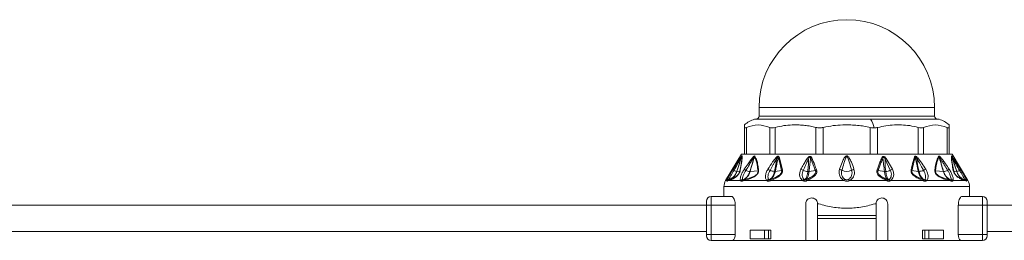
# Model space of a CAD drawing. Header units: millimetres. Extents: x -447 to 1924, y -61 to 422.
# Tile 56 of 60: x 1630 to 1799, y 158 to 196. Entities that reach past the tile are written whole.
import ezdxf

# ---------------------------------------------------------------- set-up
doc = ezdxf.new("R2010")
doc.units = ezdxf.units.MM

# ---------------------------------------------------------------- blocks, each defined once
blk = doc.blocks.new('Drawing View6')
at = {"color": 7, "linetype": 'Continuous', "lineweight": 18}
for p, q in [((0.77, 2.02), (0.77, 0.52)), ((0.77, 2.02), (30.77, 2.02)), ((30.77, 0.52), (30.77, 2.02)), ((19.85, 0), (0, 0)), ((0.16, 0.02), (19.81, 0.02)), ((0.77, 0.52), (30.77, 0.52)), ((19.81, 0.02), (31.38, 0.02)), ((31.54, 0), (19.85, 0)), ((-1.73, -5.98), (-1.73, -1.41)), ((-1.4, -5.98), (-1.4, -1.41)), ((2.62, -5.98), (2.62, -1.41)), ((3.54, -5.98), (3.54, -1.41)), ((10.5, -5.98), (10.5, -1.41)), ((11.75, -5.98), (11.75, -1.41)), ((19.79, -5.98), (19.79, -1.41)), ((21.04, -5.98), (21.04, -1.41)), ((28, -5.98), (28, -1.41)), ((28.91, -5.98), (28.91, -1.41)), ((32.93, -5.98), (32.93, -1.41)), ((33.27, -0.97), (33.27, -1.41)), ((33.27, -5.98), (33.27, -1.41)), ((-2.23, -5.98), (-4.95, -10.5)), ((-2.23, -5.98), (-1.73, -5.98)), ((-1.51, -5.98), (-1.72, -5.98)), ((-1.51, -5.98), (2.75, -5.98)), ((3.33, -5.98), (2.75, -5.98)), ((3.33, -5.98), (10.71, -5.98)), ((4.19, -6.46), (4.77, -8.69)), ((11.51, -5.98), (10.71, -5.98)), ((11.51, -5.98), (20.03, -5.98)), ((20.82, -5.98), (20.03, -5.98)), ((20.82, -5.98), (28.2, -5.98)), ((22.5, -6.7), (23.58, -8.57)), ((28.78, -5.98), (28.2, -5.98)), ((28.78, -5.98), (33.04, -5.98)), ((33.26, -5.98), (33.04, -5.98)), ((33.27, -5.98), (33.77, -5.98)), ((33.77, -5.98), (36.48, -10.5)), ((-3.66, -8.56), (-3.26, -7.93)), ((22.32, -6.81), (23.21, -8.74)), ((-3.03, -8.95), (-2.52, -8.88)), ((-0.75, -8.95), (0.6, -8.84)), ((3.54, -8.94), (4.61, -8.79)), ((9.32, -8.94), (10.4, -8.79)), ((22.22, -8.94), (21.12, -8.79)), ((27.99, -8.94), (26.92, -8.79)), ((32.28, -8.95), (30.94, -8.84)), ((34.56, -8.95), (34.06, -8.88)), ((-5.23, -11.53), (-5.23, -13.23)), ((36.77, -11.53), (-5.23, -11.53)), ((-4.95, -10.5), (-4.7, -10.5)), ((-4.4, -10.5), (-4.69, -10.62)), ((-4.4, -10.5), (-2.39, -10.5)), ((-1.82, -10.5), (2.12, -10.5)), ((2.71, -10.5), (8.27, -10.5)), ((16.2, -10.5), (22.62, -10.5)), ((23.22, -10.5), (28.83, -10.5)), ((29.41, -10.5), (33.36, -10.5)), ((33.92, -10.5), (35.93, -10.5)), ((36.23, -10.62), (35.93, -10.5)), ((36.24, -10.5), (36.48, -10.5)), ((36.77, -13.23), (36.77, -11.53)), ((-7.43, -14.73), (-7.43, -13.23)), ((-3.92, -13.23), (-7.43, -13.23)), ((38.97, -13.23), (35.46, -13.23)), ((38.97, -13.23), (38.97, -14.73)), ((-8.23, -14.73), (-160.23, -14.73)), ((-8.23, -14.73), (-8.23, -14.03)), ((-8.23, -14.73), (-7.43, -14.73)), ((-8.23, -19.73), (-8.23, -14.73)), ((-3.3, -14.73), (-7.43, -14.73)), ((-7.43, -19.73), (-7.43, -14.73)), ((-3.3, -14.73), (-3.3, -19.73)), ((8.77, -20.73), (8.77, -14.48)), ((10.77, -16.48), (10.77, -14.48)), ((10.77, -14.48), (10.98, -14.48)), ((20.56, -14.48), (20.77, -14.48)), ((20.77, -14.48), (20.77, -16.48)), ((22.77, -14.48), (22.77, -20.73)), ((34.84, -14.73), (34.84, -19.73)), ((38.97, -14.73), (34.84, -14.73)), ((39.77, -14.73), (38.97, -14.73)), ((38.97, -14.73), (38.97, -19.73)), ((39.77, -14.03), (39.77, -14.73)), ((112.18, -14.73), (39.77, -14.73)), ((39.77, -14.73), (39.77, -19.73)), ((20.77, -16.48), (10.77, -16.48)), ((10.77, -16.98), (10.77, -16.48)), ((20.77, -16.98), (20.77, -16.48)), ((20.77, -16.98), (10.77, -16.98)), ((10.77, -16.98), (10.77, -20.73)), ((20.77, -20.73), (20.77, -16.98)), ((-8.23, -19.23), (-160.23, -19.23)), ((-8.23, -19.93), (-8.23, -19.73)), ((-8.23, -19.73), (-7.43, -19.73)), ((-7.43, -20.73), (-7.43, -19.73)), ((-7.43, -19.73), (-3.3, -19.73)), ((-0.74, -18.98), (-0.74, -20.48)), ((1.73, -18.98), (-0.74, -18.98)), ((1.73, -20.48), (1.73, -18.98)), ((1.73, -18.98), (2.4, -18.98)), ((2.4, -20.48), (2.4, -18.98)), ((2.79, -18.98), (2.4, -18.98)), ((2.79, -18.98), (2.79, -20.48)), ((28.74, -18.98), (28.74, -20.48)), ((29.14, -18.98), (28.74, -18.98)), ((29.14, -20.48), (29.14, -18.98)), ((29.14, -18.98), (29.81, -18.98)), ((29.81, -20.48), (29.81, -18.98)), ((32.28, -18.98), (29.81, -18.98)), ((32.28, -18.98), (32.28, -20.48)), ((38.97, -19.73), (34.84, -19.73)), ((38.97, -19.73), (38.97, -20.73)), ((39.77, -19.73), (38.97, -19.73)), ((112.18, -19.23), (39.77, -19.23)), ((39.77, -19.93), (39.77, -19.73)), ((-7.43, -20.73), (-3.73, -20.73)), ((-3.73, -20.73), (8.77, -20.73)), ((1.73, -20.48), (-0.74, -20.48)), ((2.4, -20.48), (1.73, -20.48)), ((2.79, -20.48), (2.4, -20.48)), ((10.77, -20.73), (8.77, -20.73)), ((10.77, -20.73), (20.77, -20.73)), ((22.77, -20.73), (20.77, -20.73)), ((22.77, -20.73), (35.27, -20.73)), ((29.14, -20.48), (28.74, -20.48)), ((29.81, -20.48), (29.14, -20.48)), ((32.28, -20.48), (29.81, -20.48)), ((38.97, -20.73), (35.27, -20.73))]:
    blk.add_line(p, q, dxfattribs=at)
at = {"color": 7, "linetype": 'Continuous', "lineweight": 18, "flags": 128}
blk.add_lwpolyline([(8.95, -10.5), (9.73, -10.5), (10.51, -10.5), (11.3, -10.5), (12.1, -10.5), (12.9, -10.5), (13.71, -10.5), (14.52, -10.5), (15.33, -10.5)], dxfattribs=at)
at = {"color": 7, "linetype": 'Continuous', "lineweight": 18}
for centre, radius, start, end in [((15.77, 2.02), 15, 0, 180), ((1.61, -4.89), 5.15, 108.1664, 130.4305), ((0.16, -0.48), 0.5, 90, 108.1664), ((0.27, 0.52), 0.5, 270, 0), ((19.8, -0.03), 0.0545, 32.4847, 84.1078), ((16.5, -2.17), 3.99, 9.8423, 32.9992), ((31.27, 0.52), 0.5, 180, 270), ((31.38, -0.48), 0.5, 71.8336, 90), ((29.93, -4.89), 5.15, 49.5824, 71.8336), ((-1.9, -6.47), 0.324, 155.8429, 174.655), ((-1.73, -6.56), 0.49, 147.2626, 160.2891), ((0.22, -6.35), 0.386, 187.5089, 203.9881), ((0.46, -6.65), 0.526, 140.7173, 153.7493), ((-7.25, -19.3), 16.73, 48.7638, 49.3774), ((4.49, -6.94), 0.57, 122.4971, 138.7551), ((8.31, -8.08), 1.55, 54.1818, 62.9072), ((10.1, -7.31), 0.791, 114.7837, 129.6376), ((21.48, -7.23), 0.712, 50.314, 65.1501), ((23.13, -7.94), 1.38, 116.761, 125.6661), ((27.04, -6.94), 0.57, 41.2449, 57.5029), ((38.85, -19.38), 16.83, 130.6238, 131.2337), ((31.08, -6.65), 0.526, 26.2508, 39.2826), ((31.32, -6.35), 0.386, 336.0125, 352.4908), ((33.26, -6.56), 0.49, 19.7109, 32.7374), ((33.44, -6.47), 0.324, 5.3451, 24.157), ((-3.29, -8.4), 0.414, 204.0865, 239.4434), ((-2.52, -7.11), 1.91, 239.4043, 254.6198), ((-3.03, -8.91), 0.0356, 267.4158, 276.3201), ((-2.24, -9.01), 0.304, 131.4359, 155.0717), ((-16.8, -31.79), 27.68, 56.3517, 57.0582), ((-0.55, -6.86), 2.1, 244.1185, 263.6115), ((0.95, -9.11), 0.446, 123.9682, 142.8148), ((1.64, -10.29), 1.84, 56.6046, 69.537), ((3.62, -6.55), 2.4, 246.2439, 265.3332), ((5.01, -9.21), 0.573, 115.027, 133.6959), ((7.61, -9.81), 1.29, 55.3117, 75.3484), ((9.25, -6.76), 2.19, 245.4117, 266.2911), ((10.89, -9.44), 0.815, 110.5166, 126.6125), ((14.36, -9.46), 0.913, 50.851, 78.7073), ((15.77, -7.13), 1.82, 242.6733, 297.3267), ((17.18, -9.46), 0.913, 101.2927, 129.149), ((20.69, -9.37), 0.733, 53.3703, 69.4581), ((22.29, -6.77), 2.18, 273.6863, 295.0719), ((23.87, -9.69), 1.16, 104.4895, 124.9247), ((26.53, -9.21), 0.573, 46.304, 64.973), ((27.92, -6.55), 2.4, 274.6668, 293.7561), ((29.9, -10.29), 1.84, 110.463, 123.3954), ((30.59, -9.11), 0.446, 37.1852, 56.0318), ((32.31, -8.62), 0.332, 265.9431, 271.6453), ((32.08, -6.86), 2.1, 276.3884, 295.8815), ((48.34, -31.79), 27.68, 122.9418, 123.6483), ((33.78, -9.01), 0.304, 24.9283, 48.5641), ((34.57, -8.91), 0.0357, 263.7523, 272.6346), ((34.06, -7.11), 1.91, 285.3802, 300.5957), ((34.82, -8.4), 0.414, 300.5566, 335.9135), ((-3.23, -11.53), 2, 149.0362, 180), ((-4.26, -10.85), 0.5, 109.1019, 153.0969), ((-4.32, -10.77), 0.47, 100.9672, 144.8077), ((-4.26, -10.83), 0.482, 109.3625, 154.2596), ((-3.99, -10.72), 0.464, 111.8132, 151.3198), ((-1.96, -10.85), 0.556, 101.6448, 140.4638), ((-1.83, -10.83), 0.489, 111.492, 154.5199), ((-1.8, -10.74), 0.399, 113.9413, 162.016), ((-1.47, -10.63), 0.374, 116.4592, 160.1268), ((2.56, -10.87), 0.575, 104.4162, 140.4213), ((2.71, -10.82), 0.506, 114.2513, 153.2837), ((2.84, -10.52), 0.248, 134.0214, 187.8098), ((2.94, -10.47), 0.235, 136.7077, 188.1385), ((8.72, -10.82), 0.543, 110.8768, 144.3208), ((8.88, -10.79), 0.521, 122.0688, 155.3334), ((15.84, -10.78), 0.582, 126.5982, 151.6208), ((15.69, -10.78), 0.582, 28.3791, 53.4018), ((21.21, -9.83), 1.54, 334.6618, 341.3124), ((21.57, -10.03), 1.15, 335.9647, 344.8865), ((22.7, -10.75), 0.461, 25.3523, 58.9903), ((22.82, -10.77), 0.478, 33.9668, 67.8038), ((28.59, -10.47), 0.235, 351.8615, 43.2923), ((28.7, -10.52), 0.248, 352.1906, 45.9788), ((28.83, -10.82), 0.506, 26.7165, 65.7489), ((28.97, -10.87), 0.575, 39.5788, 75.5839), ((33.01, -10.63), 0.374, 19.8732, 63.5408), ((33.34, -10.74), 0.399, 17.9841, 66.0586), ((33.37, -10.83), 0.489, 25.4801, 68.508), ((33.49, -10.85), 0.556, 39.5362, 78.3552), ((35.53, -10.72), 0.464, 28.6802, 68.1868), ((35.86, -10.77), 0.47, 35.1923, 79.0329), ((35.79, -10.83), 0.482, 25.7404, 70.6374), ((35.8, -10.85), 0.5, 26.9031, 70.898), ((34.77, -11.53), 2, 0, 30.9638), ((-7.43, -14.03), 0.8, 90, 180), ((38.97, -14.03), 0.8, 0, 90), ((-7.43, -19.93), 0.8, 180, 270), ((38.97, -19.93), 0.8, 270, 0)]:
    blk.add_arc(centre, radius, start, end, dxfattribs=at)
for points, knots in [([(-1.73, -1.41), (-1.73, -1.12), (-1.73, -0.82), (-1.73, -0.97), (-1.73, -0.97)], [0, 0, 0, 0, 0.998199, 1, 1, 1, 1]), ([(2.62, -1.41), (1.95, -1.19), (0.61, -0.75), (-0.73, -1.19), (-1.4, -1.41)], [0, 0, 0, 0, 0.499632, 1, 1, 1, 1]), ([(10.5, -1.41), (10.19, -1.33), (9.56, -1.17), (8.59, -1.04), (7.54, -0.97), (6.35, -0.97), (4.98, -1.07), (4.03, -1.3), (3.54, -1.41)], [0, 0, 0, 0, 0.135419, 0.274991, 0.415244, 0.585607, 0.785782, 1, 1, 1, 1]), ([(19.79, -1.41), (19.43, -1.33), (18.7, -1.17), (17.59, -1.04), (16.37, -0.97), (14.99, -0.97), (13.41, -1.07), (12.32, -1.3), (11.75, -1.41)], [0, 0, 0, 0, 0.135414, 0.274984, 0.415234, 0.58558, 0.78576, 1, 1, 1, 1]), ([(19.79, -1.41), (19.91, -1.44), (20.13, -1.48), (20.34, -1.49), (20.43, -1.49)], [0, 0, 0, 0, 0.573868, 1, 1, 1, 1]), ([(20.43, -1.49), (20.55, -1.49), (20.76, -1.48), (20.95, -1.43), (21.04, -1.41)], [0, 0, 0, 0, 0.54545, 1, 1, 1, 1]), ([(28, -1.41), (27.51, -1.3), (26.56, -1.07), (25.18, -0.97), (23.34, -0.95), (21.99, -1.22), (21.04, -1.41)], [0, 0, 0, 0, 0.21393, 0.414834, 0.587057, 1, 1, 1, 1]), ([(32.93, -1.41), (32.26, -1.19), (30.92, -0.75), (29.58, -1.19), (28.91, -1.41)], [0, 0, 0, 0, 0.500234, 1, 1, 1, 1]), ([(-3.5, -8.75), (-3.29, -8.39), (-2.96, -7.79), (-2.57, -7.09), (-2.36, -6.67), (-2.26, -6.5), (-2.22, -6.44)], [0, 0, 0, 0, 0.470738, 0.766879, 0.908603, 1, 1, 1, 1]), ([(-3.26, -7.93), (-3.17, -7.79), (-2.94, -7.42), (-2.63, -6.95), (-2.36, -6.54), (-2.24, -6.4), (-2.2, -6.33)], [0, 0, 0, 0, 0.253563, 0.655047, 0.855267, 1, 1, 1, 1]), ([(-2.19, -6.4), (-2.25, -6.58), (-2.36, -6.92), (-2.54, -7.46), (-2.76, -8.13), (-2.93, -8.64), (-3.03, -8.95)], [0, 0, 0, 0, 0.215335, 0.398234, 0.642077, 1, 1, 1, 1]), ([(-2.22, -6.44), (-2.27, -6.61), (-2.38, -6.95), (-2.55, -7.49), (-2.77, -8.16), (-2.93, -8.65), (-3.03, -8.95)], [0, 0, 0, 0, 0.2016548, 0.4049185, 0.6470499, 1, 1, 1, 1]), ([(-2.19, -6.4), (-2.18, -6.57), (-2.17, -6.89), (-2.31, -7.8), (-2.44, -8.5), (-2.52, -8.88)], [0, 0, 0, 0, 0.3425593, 0.6462348, 1, 1, 1, 1]), ([(-2.14, -6.3), (-2.13, -6.44), (-2.11, -6.72), (-2.22, -7.6), (-2.36, -8.34), (-2.44, -8.78)], [0, 0, 0, 0, 0.308412, 0.587789, 1, 1, 1, 1]), ([(-2.22, -6.44), (-2.22, -6.43), (-2.21, -6.41), (-2.2, -6.4), (-2.19, -6.39), (-2.19, -6.39), (-2.19, -6.39), (-2.19, -6.4)], [0, 0, 0, 0, 0.312066, 0.577689, 0.709478, 0.846396, 1, 1, 1, 1]), ([(-2.2, -6.33), (-2.18, -6.32), (-2.16, -6.3), (-2.14, -6.29), (-2.14, -6.29), (-2.14, -6.3)], [0, 0, 0, 0, 0.527893, 0.7496455, 1, 1, 1, 1]), ([(-1.75, -8.56), (-1.53, -8.25), (-1.17, -7.71), (-0.65, -6.97), (-0.32, -6.59), (-0.16, -6.4)], [0, 0, 0, 0, 0.427707, 0.722359, 1, 1, 1, 1]), ([(-1.46, -8.75), (-1.27, -8.43), (-0.94, -7.88), (-0.51, -7.12), (-0.25, -6.71), (-0.13, -6.51)], [0, 0, 0, 0, 0.4373839, 0.7346037, 1, 1, 1, 1]), ([(-0.13, -6.51), (-0.21, -6.84), (-0.4, -7.65), (-0.64, -8.47), (-0.78, -8.95)], [0, 0, 0, 0, 0.404874, 1, 1, 1, 1]), ([(-0.01, -6.42), (-0.06, -6.59), (-0.16, -6.91), (-0.32, -7.46), (-0.51, -8.14), (-0.66, -8.65), (-0.75, -8.95)], [0, 0, 0, 0, 0.199401, 0.389589, 0.65075, 1, 1, 1, 1]), ([(-0.16, -6.4), (-0.14, -6.38), (-0.09, -6.34), (-0.04, -6.3), (0, -6.29), (0.03, -6.3), (0.04, -6.31), (0.05, -6.32)], [0, 0, 0, 0, 0.303841, 0.543349, 0.671179, 0.821746, 1, 1, 1, 1]), ([(-0.13, -6.51), (-0.12, -6.49), (-0.1, -6.45), (-0.06, -6.42), (-0.04, -6.4), (-0.03, -6.4), (-0.02, -6.4), (-0.02, -6.4), (-0.02, -6.41), (-0.01, -6.42)], [0, 0, 0, 0, 0.3366966, 0.5652326, 0.6587129, 0.7523062, 0.8216938, 0.9026669, 1, 1, 1, 1]), ([(-0.01, -6.42), (0.1, -6.65), (0.3, -7.06), (0.48, -7.91), (0.56, -8.51), (0.6, -8.84)], [0, 0, 0, 0, 0.364986, 0.653176, 1, 1, 1, 1]), ([(0.05, -6.32), (0.14, -6.49), (0.34, -6.85), (0.51, -7.51), (0.63, -8.16), (0.68, -8.54), (0.7, -8.74)], [0, 0, 0, 0, 0.283427, 0.598157, 0.79281, 1, 1, 1, 1]), ([(2.28, -8.56), (2.54, -8.14), (2.96, -7.47), (3.46, -6.83), (3.65, -6.6)], [0, 0, 0, 0, 0.629625, 1, 1, 1, 1]), ([(2.65, -8.75), (2.81, -8.46), (3.05, -8.03), (3.35, -7.48), (3.57, -7.09), (3.71, -6.84), (3.78, -6.72)], [0, 0, 0, 0, 0.429633, 0.636413, 0.813229, 1, 1, 1, 1]), ([(3.78, -6.72), (3.74, -7.06), (3.67, -7.81), (3.51, -8.55), (3.42, -8.95)], [0, 0, 0, 0, 0.460533, 1, 1, 1, 1]), ([(4.07, -6.57), (4.03, -6.74), (3.95, -7.08), (3.83, -7.62), (3.69, -8.25), (3.6, -8.7), (3.54, -8.94)], [0, 0, 0, 0, 0.2134593, 0.4293792, 0.6901911, 1, 1, 1, 1]), ([(3.65, -6.6), (3.68, -6.56), (3.75, -6.49), (3.86, -6.4), (3.95, -6.35), (4.03, -6.33), (4.1, -6.34), (4.16, -6.39), (4.18, -6.44), (4.19, -6.46)], [0, 0, 0, 0, 0.2026743, 0.3639009, 0.4931688, 0.5944464, 0.7169049, 0.8527137, 1, 1, 1, 1]), ([(3.78, -6.72), (3.81, -6.67), (3.85, -6.6), (3.92, -6.5), (3.97, -6.45), (4, -6.44), (4.02, -6.44), (4.04, -6.45), (4.05, -6.47), (4.06, -6.51), (4.06, -6.54), (4.07, -6.57)], [0, 0, 0, 0, 0.274116, 0.463193, 0.592982, 0.653123, 0.685145, 0.720858, 0.783468, 0.856593, 1, 1, 1, 1]), ([(4.07, -6.57), (4.18, -6.95), (4.39, -7.67), (4.54, -8.44), (4.61, -8.79)], [0, 0, 0, 0, 0.53826, 1, 1, 1, 1]), ([(7.93, -8.56), (8.07, -8.3), (8.28, -7.9), (8.56, -7.4), (8.78, -7.04), (8.93, -6.82), (9.02, -6.71)], [0, 0, 0, 0, 0.420929, 0.628617, 0.808166, 1, 1, 1, 1]), ([(9.02, -6.71), (9.06, -6.65), (9.13, -6.56), (9.27, -6.44), (9.4, -6.37), (9.52, -6.35), (9.63, -6.39), (9.71, -6.48), (9.75, -6.55), (9.77, -6.59)], [0, 0, 0, 0, 0.1952, 0.351587, 0.494569, 0.605688, 0.718068, 0.846595, 1, 1, 1, 1]), ([(9.22, -6.83), (9.26, -6.74), (9.31, -6.63), (9.4, -6.51), (9.45, -6.48), (9.49, -6.47), (9.51, -6.48), (9.52, -6.49), (9.55, -6.52), (9.58, -6.59), (9.59, -6.66), (9.59, -6.7)], [0, 0, 0, 0, 0.3888533, 0.4911394, 0.5781016, 0.6070597, 0.6356285, 0.6659115, 0.7003157, 0.8247631, 1, 1, 1, 1]), ([(9.59, -6.7), (9.57, -6.86), (9.53, -7.18), (9.47, -7.69), (9.4, -8.28), (9.35, -8.71), (9.32, -8.94)], [0, 0, 0, 0, 0.21465, 0.427263, 0.688154, 1, 1, 1, 1]), ([(9.59, -6.7), (9.77, -7.12), (10.05, -7.81), (10.31, -8.52), (10.4, -8.79)], [0, 0, 0, 0, 0.619883, 1, 1, 1, 1]), ([(9.77, -6.59), (9.95, -7.01), (10.24, -7.7), (10.5, -8.41), (10.6, -8.68)], [0, 0, 0, 0, 0.620107, 1, 1, 1, 1]), ([(17, -8.56), (16.86, -8.15), (16.64, -7.49), (16.3, -6.76), (16.05, -6.41), (15.89, -6.31), (15.8, -6.28), (15.68, -6.29), (15.55, -6.37), (15.39, -6.54), (15.18, -6.88), (14.87, -7.57), (14.67, -8.17), (14.53, -8.56)], [0, 0, 0, 0, 0.25126, 0.396042, 0.462455, 0.47993, 0.495701, 0.509284, 0.540179, 0.56984, 0.63555, 0.761953, 1, 1, 1, 1]), ([(16.6, -8.75), (16.48, -8.33), (16.3, -7.66), (16.06, -6.9), (15.92, -6.54), (15.84, -6.43), (15.81, -6.4), (15.79, -6.39), (15.77, -6.39), (15.73, -6.4), (15.69, -6.44), (15.64, -6.51), (15.56, -6.67), (15.44, -7.02), (15.22, -7.74), (15.05, -8.35), (14.93, -8.75)], [0, 0, 0, 0, 0.264351, 0.412633, 0.474696, 0.48507, 0.49331, 0.496676, 0.499653, 0.505093, 0.516526, 0.530686, 0.554354, 0.619061, 0.749435, 1, 1, 1, 1]), ([(20.94, -8.69), (21.11, -8.24), (21.37, -7.53), (21.67, -6.84), (21.78, -6.58)], [0, 0, 0, 0, 0.622343, 1, 1, 1, 1]), ([(21.12, -8.79), (21.28, -8.34), (21.54, -7.63), (21.83, -6.94), (21.94, -6.68)], [0, 0, 0, 0, 0.6225578, 1, 1, 1, 1]), ([(21.78, -6.58), (21.8, -6.55), (21.83, -6.49), (21.89, -6.42), (21.97, -6.37), (22.08, -6.36), (22.2, -6.41), (22.35, -6.52), (22.44, -6.63), (22.5, -6.7)], [0, 0, 0, 0, 0.130793, 0.239578, 0.342332, 0.447729, 0.567765, 0.709784, 1, 1, 1, 1]), ([(21.94, -6.68), (21.95, -6.65), (21.95, -6.59), (21.98, -6.53), (22, -6.49), (22.02, -6.47), (22.05, -6.47), (22.08, -6.47), (22.13, -6.5), (22.23, -6.61), (22.28, -6.72), (22.32, -6.81)], [0, 0, 0, 0, 0.1486655, 0.2587069, 0.3033944, 0.343965, 0.3814215, 0.4237767, 0.4707121, 0.5930499, 1, 1, 1, 1]), ([(22.22, -8.94), (22.17, -8.54), (22.11, -7.98), (22.02, -7.31), (21.98, -6.96), (21.95, -6.76), (21.94, -6.68)], [0, 0, 0, 0, 0.5265308, 0.7416797, 0.8929338, 1, 1, 1, 1]), ([(26.77, -8.69), (26.88, -8.19), (27.05, -7.42), (27.27, -6.71), (27.35, -6.46)], [0, 0, 0, 0, 0.646574, 1, 1, 1, 1]), ([(26.92, -8.79), (27.02, -8.3), (27.18, -7.53), (27.4, -6.82), (27.47, -6.57)], [0, 0, 0, 0, 0.647013, 1, 1, 1, 1]), ([(27.35, -6.46), (27.37, -6.42), (27.4, -6.35), (27.49, -6.32), (27.61, -6.35), (27.75, -6.45), (27.84, -6.55), (27.89, -6.6)], [0, 0, 0, 0, 0.245136, 0.373462, 0.502514, 0.746581, 1, 1, 1, 1]), ([(27.47, -6.57), (27.47, -6.54), (27.47, -6.5), (27.49, -6.46), (27.5, -6.44), (27.52, -6.44), (27.53, -6.44), (27.56, -6.45), (27.61, -6.5), (27.68, -6.59), (27.73, -6.67), (27.75, -6.72)], [0, 0, 0, 0, 0.137704, 0.249479, 0.286396, 0.321316, 0.355929, 0.392063, 0.53214, 0.696583, 1, 1, 1, 1]), ([(27.99, -8.94), (27.9, -8.53), (27.78, -7.94), (27.62, -7.23), (27.54, -6.85), (27.49, -6.65), (27.47, -6.57)], [0, 0, 0, 0, 0.520969, 0.746083, 0.897634, 1, 1, 1, 1]), ([(28.12, -8.95), (28, -8.42), (27.83, -7.68), (27.77, -6.93), (27.75, -6.72)], [0, 0, 0, 0, 0.713249, 1, 1, 1, 1]), ([(27.75, -6.72), (27.86, -6.91), (28.05, -7.23), (28.31, -7.71), (28.58, -8.2), (28.78, -8.55), (28.89, -8.75)], [0, 0, 0, 0, 0.2827049, 0.4745432, 0.7079845, 1, 1, 1, 1]), ([(27.89, -6.6), (28.13, -6.91), (28.62, -7.54), (29.04, -8.22), (29.26, -8.56)], [0, 0, 0, 0, 0.480824, 1, 1, 1, 1]), ([(30.83, -8.74), (30.92, -8.13), (31.04, -7.18), (31.37, -6.55), (31.49, -6.32)], [0, 0, 0, 0, 0.635166, 1, 1, 1, 1]), ([(30.94, -8.84), (31.01, -8.23), (31.13, -7.28), (31.44, -6.65), (31.55, -6.42)], [0, 0, 0, 0, 0.636507, 1, 1, 1, 1]), ([(31.49, -6.32), (31.5, -6.31), (31.52, -6.29), (31.58, -6.3), (31.64, -6.35), (31.68, -6.38), (31.7, -6.4)], [0, 0, 0, 0, 0.256292, 0.5214431, 0.7474005, 1, 1, 1, 1]), ([(31.55, -6.42), (31.55, -6.41), (31.55, -6.4), (31.56, -6.4), (31.57, -6.4), (31.6, -6.41), (31.63, -6.45), (31.66, -6.49), (31.67, -6.51)], [0, 0, 0, 0, 0.106522, 0.201223, 0.294973, 0.396709, 0.652819, 1, 1, 1, 1]), ([(32.28, -8.95), (32.16, -8.53), (31.99, -7.93), (31.78, -7.19), (31.65, -6.77), (31.58, -6.52), (31.55, -6.42)], [0, 0, 0, 0, 0.493755, 0.710629, 0.87637, 1, 1, 1, 1]), ([(32.32, -8.95), (32.22, -8.62), (32.06, -8.05), (31.83, -7.24), (31.72, -6.76), (31.67, -6.51)], [0, 0, 0, 0, 0.40792, 0.697703, 1, 1, 1, 1]), ([(31.67, -6.51), (31.72, -6.59), (31.87, -6.82), (32.12, -7.26), (32.51, -7.92), (32.81, -8.43), (33, -8.75)], [0, 0, 0, 0, 0.115112, 0.316391, 0.573412, 1, 1, 1, 1]), ([(31.7, -6.4), (31.77, -6.48), (31.97, -6.69), (32.28, -7.11), (32.74, -7.75), (33.08, -8.25), (33.29, -8.56)], [0, 0, 0, 0, 0.125054, 0.329105, 0.583177, 1, 1, 1, 1]), ([(33.98, -8.78), (33.91, -8.39), (33.77, -7.68), (33.65, -6.78), (33.67, -6.47), (33.68, -6.3)], [0, 0, 0, 0, 0.366467, 0.656613, 1, 1, 1, 1]), ([(33.68, -6.3), (33.68, -6.29), (33.68, -6.29), (33.7, -6.29), (33.72, -6.32), (33.73, -6.33)], [0, 0, 0, 0, 0.222827, 0.488483, 1, 1, 1, 1]), ([(34.06, -8.88), (33.98, -8.49), (33.84, -7.78), (33.7, -6.88), (33.72, -6.57), (33.72, -6.4)], [0, 0, 0, 0, 0.368099, 0.658336, 1, 1, 1, 1]), ([(33.72, -6.4), (33.72, -6.39), (33.72, -6.39), (33.73, -6.39), (33.73, -6.4), (33.75, -6.41), (33.76, -6.43), (33.76, -6.44)], [0, 0, 0, 0, 0.132574, 0.271467, 0.437835, 0.686828, 1, 1, 1, 1]), ([(34.56, -8.95), (34.42, -8.52), (34.22, -7.92), (33.98, -7.16), (33.84, -6.74), (33.76, -6.49), (33.72, -6.4)], [0, 0, 0, 0, 0.502808, 0.708593, 0.88556, 1, 1, 1, 1]), ([(33.73, -6.33), (33.76, -6.37), (33.82, -6.44), (33.98, -6.67), (34.23, -7.04), (34.65, -7.69), (34.99, -8.23), (35.2, -8.56)], [0, 0, 0, 0, 0.063949, 0.139633, 0.317237, 0.568463, 1, 1, 1, 1]), ([(34.57, -8.95), (34.45, -8.59), (34.26, -8.01), (33.98, -7.17), (33.84, -6.69), (33.76, -6.44)], [0, 0, 0, 0, 0.426007, 0.700145, 1, 1, 1, 1]), ([(33.76, -6.44), (33.81, -6.53), (33.93, -6.75), (34.16, -7.18), (34.53, -7.86), (34.84, -8.41), (35.03, -8.75)], [0, 0, 0, 0, 0.12348, 0.298954, 0.554672, 1, 1, 1, 1]), ([(8.34, -8.75), (8.46, -8.48), (8.64, -8.07), (8.88, -7.55), (9.05, -7.18), (9.16, -6.95), (9.22, -6.83)], [0, 0, 0, 0, 0.425602, 0.634107, 0.812726, 1, 1, 1, 1]), ([(9.22, -6.83), (9.22, -7.15), (9.23, -7.86), (9.15, -8.56), (9.11, -8.95)], [0, 0, 0, 0, 0.455709, 1, 1, 1, 1]), ([(22.43, -8.95), (22.37, -8.44), (22.29, -7.73), (22.31, -7.02), (22.32, -6.81)], [0, 0, 0, 0, 0.715322, 1, 1, 1, 1]), ([(-4.7, -10.5), (-4.67, -10.41), (-4.6, -10.21), (-4.34, -9.7), (-4.01, -9.12), (-3.77, -8.74), (-3.66, -8.56)], [0, 0, 0, 0, 0.2100777, 0.4720648, 0.7629125, 1, 1, 1, 1]), ([(-3.03, -8.95), (-3.12, -9.17), (-3.3, -9.58), (-3.79, -10.08), (-4.19, -10.27), (-4.42, -10.38)], [0, 0, 0, 0, 0.351286, 0.635427, 1, 1, 1, 1]), ([(-3.03, -8.95), (-3.13, -9.18), (-3.31, -9.59), (-3.81, -10.09), (-4.21, -10.28), (-4.42, -10.38)], [0, 0, 0, 0, 0.361519, 0.649049, 1, 1, 1, 1]), ([(-4.41, -10.31), (-4.39, -10.27), (-4.34, -10.19), (-4.22, -9.97), (-4.03, -9.65), (-3.77, -9.2), (-3.59, -8.9), (-3.5, -8.75)], [0, 0, 0, 0, 0.117161, 0.239899, 0.491313, 0.74564, 1, 1, 1, 1]), ([(-2.44, -8.78), (-2.46, -8.84), (-2.48, -8.95), (-2.55, -9.13), (-2.65, -9.31), (-2.81, -9.55), (-3.04, -9.78), (-3.34, -10.01), (-3.68, -10.21), (-4.06, -10.38), (-4.27, -10.46), (-4.4, -10.5)], [0, 0, 0, 0, 0.053488, 0.101165, 0.145724, 0.192526, 0.283011, 0.383772, 0.541991, 0.738283, 1, 1, 1, 1]), ([(-2.52, -8.88), (-2.53, -8.93), (-2.55, -9.01), (-2.6, -9.16), (-2.68, -9.31), (-2.78, -9.46), (-2.91, -9.59), (-3.08, -9.75), (-3.62, -10.12), (-3.92, -10.21), (-4.16, -10.29)], [0, 0, 0, 0, 0.051327, 0.09442, 0.134349, 0.174419, 0.220939, 0.27713, 0.398157, 1, 1, 1, 1]), ([(-2.39, -10.5), (-2.41, -10.45), (-2.45, -10.33), (-2.42, -10.05), (-2.32, -9.65), (-2.1, -9.13), (-1.87, -8.76), (-1.75, -8.56)], [0, 0, 0, 0, 0.137707, 0.297654, 0.485766, 0.740451, 1, 1, 1, 1]), ([(-2.07, -10.31), (-2.07, -10.27), (-2.08, -10.19), (-2.04, -9.97), (-1.93, -9.65), (-1.73, -9.2), (-1.55, -8.9), (-1.46, -8.75)], [0, 0, 0, 0, 0.117122, 0.23984, 0.491204, 0.745529, 1, 1, 1, 1]), ([(-0.78, -8.95), (-0.85, -9.14), (-0.97, -9.47), (-1.25, -9.84), (-1.57, -10.16), (-1.84, -10.29), (-2.01, -10.38)], [0, 0, 0, 0, 0.294643, 0.521096, 0.701932, 1, 1, 1, 1]), ([(-0.75, -8.95), (-0.82, -9.14), (-0.94, -9.47), (-1.21, -9.84), (-1.54, -10.16), (-1.8, -10.29), (-1.97, -10.37)], [0, 0, 0, 0, 0.294538, 0.521008, 0.701872, 1, 1, 1, 1]), ([(0.7, -8.74), (0.71, -8.79), (0.71, -8.9), (0.68, -9.07), (0.6, -9.25), (0.38, -9.56), (-0.06, -9.87), (-0.6, -10.12), (-1.2, -10.33), (-1.6, -10.44), (-1.82, -10.5)], [0, 0, 0, 0, 0.054232, 0.103303, 0.150337, 0.200897, 0.369635, 0.542742, 0.734318, 1, 1, 1, 1]), ([(0.6, -8.84), (0.6, -8.88), (0.61, -8.96), (0.59, -9.1), (0.53, -9.24), (0.43, -9.39), (0.3, -9.51), (0.09, -9.67), (-0.62, -10.04), (-1.18, -10.18), (-1.64, -10.29)], [0, 0, 0, 0, 0.051613, 0.09536, 0.137319, 0.180165, 0.228028, 0.285272, 0.402314, 1, 1, 1, 1]), ([(-0.78, -8.95), (-0.77, -8.95), (-0.76, -8.95), (-0.75, -8.95), (-0.75, -8.95)], [0, 0, 0, 0, 0.559976, 1, 1, 1, 1]), ([(2.12, -10.5), (2.07, -10.45), (1.95, -10.33), (1.87, -10.05), (1.85, -9.66), (1.96, -9.15), (2.17, -8.76), (2.28, -8.56)], [0, 0, 0, 0, 0.136663, 0.294577, 0.479617, 0.72985, 1, 1, 1, 1]), ([(2.42, -10.31), (2.39, -10.27), (2.34, -10.19), (2.29, -9.97), (2.3, -9.65), (2.41, -9.2), (2.57, -8.9), (2.65, -8.75)], [0, 0, 0, 0, 0.117118, 0.239833, 0.491188, 0.745502, 1, 1, 1, 1]), ([(3.42, -8.95), (3.37, -9.13), (3.29, -9.46), (3.09, -9.82), (2.84, -10.15), (2.63, -10.28), (2.5, -10.36)], [0, 0, 0, 0, 0.287161, 0.511571, 0.692984, 1, 1, 1, 1]), ([(3.54, -8.94), (3.5, -9.12), (3.41, -9.44), (3.22, -9.81), (2.98, -10.12), (2.79, -10.26), (2.67, -10.35)], [0, 0, 0, 0, 0.28629, 0.510661, 0.69222, 1, 1, 1, 1]), ([(4.77, -8.69), (4.78, -8.77), (4.8, -8.91), (4.73, -9.17), (4.56, -9.43), (4.19, -9.77), (3.55, -10.15), (3.01, -10.37), (2.71, -10.5)], [0, 0, 0, 0, 0.0942, 0.182499, 0.278775, 0.389657, 0.657979, 1, 1, 1, 1]), ([(4.61, -8.79), (4.63, -8.85), (4.65, -8.94), (4.63, -9.07), (4.59, -9.16), (4.54, -9.26), (4.43, -9.4), (4.13, -9.66), (3.54, -9.98), (3.05, -10.19), (2.77, -10.31)], [0, 0, 0, 0, 0.088148, 0.127362, 0.165638, 0.20809, 0.253003, 0.357761, 0.633199, 1, 1, 1, 1]), ([(3.42, -8.95), (3.45, -8.95), (3.49, -8.95), (3.53, -8.95), (3.54, -8.94)], [0, 0, 0, 0, 0.559847, 1, 1, 1, 1]), ([(8.27, -10.5), (8.16, -10.41), (7.89, -10.21), (7.7, -9.71), (7.7, -9.13), (7.86, -8.74), (7.93, -8.56)], [0, 0, 0, 0, 0.209172, 0.469256, 0.760695, 1, 1, 1, 1]), ([(8.52, -10.31), (8.47, -10.27), (8.38, -10.19), (8.24, -9.97), (8.15, -9.65), (8.17, -9.2), (8.28, -8.9), (8.34, -8.75)], [0, 0, 0, 0, 0.117159, 0.239896, 0.491308, 0.745636, 1, 1, 1, 1]), ([(9.11, -8.95), (9.08, -9.15), (9.03, -9.53), (8.86, -10.05), (8.7, -10.24), (8.6, -10.35)], [0, 0, 0, 0, 0.321949, 0.6179, 1, 1, 1, 1]), ([(10.4, -8.79), (10.43, -8.85), (10.47, -8.96), (10.45, -9.17), (10.33, -9.38), (9.86, -9.86), (9.32, -10.11), (8.87, -10.32)], [0, 0, 0, 0, 0.097572, 0.186101, 0.286324, 0.407959, 1, 1, 1, 1]), ([(9.32, -8.94), (9.29, -9.15), (9.23, -9.53), (9.07, -10.02), (8.94, -10.21), (8.87, -10.32)], [0, 0, 0, 0, 0.342164, 0.623264, 1, 1, 1, 1]), ([(10.6, -8.68), (10.62, -8.76), (10.67, -8.91), (10.64, -9.17), (10.51, -9.43), (10.18, -9.8), (9.64, -10.16), (9.17, -10.39), (8.95, -10.5)], [0, 0, 0, 0, 0.1036523, 0.2038498, 0.3141847, 0.4406615, 0.7373736, 1, 1, 1, 1]), ([(9.11, -8.95), (9.15, -8.95), (9.23, -8.95), (9.29, -8.94), (9.32, -8.94)], [0, 0, 0, 0, 0.559728, 1, 1, 1, 1]), ([(14.53, -8.56), (14.49, -8.74), (14.42, -9.06), (14.49, -9.49), (14.62, -9.83), (14.81, -10.11), (15.04, -10.34), (15.24, -10.45), (15.33, -10.5)], [0, 0, 0, 0, 0.237372, 0.431825, 0.589432, 0.718601, 0.877817, 1, 1, 1, 1]), ([(14.93, -8.75), (14.9, -8.9), (14.84, -9.2), (14.92, -9.65), (15.1, -9.97), (15.3, -10.19), (15.43, -10.27), (15.5, -10.31)], [0, 0, 0, 0, 0.254556, 0.508885, 0.760231, 0.882933, 1, 1, 1, 1]), ([(16.04, -10.31), (16.1, -10.27), (16.23, -10.19), (16.43, -9.97), (16.61, -9.65), (16.7, -9.2), (16.63, -8.9), (16.6, -8.75)], [0, 0, 0, 0, 0.11715, 0.23987, 0.49125, 0.745581, 1, 1, 1, 1]), ([(16.2, -10.5), (16.31, -10.44), (16.54, -10.32), (16.81, -10.02), (17.03, -9.61), (17.12, -9.1), (17.04, -8.74), (17, -8.56)], [0, 0, 0, 0, 0.147122, 0.312406, 0.50794, 0.764712, 1, 1, 1, 1]), ([(22.61, -10.49), (22.33, -10.36), (21.83, -10.11), (21.28, -9.72), (21.01, -9.38), (20.9, -9.14), (20.88, -8.9), (20.92, -8.75), (20.94, -8.69)], [0, 0, 0, 0, 0.331074, 0.596688, 0.707802, 0.810057, 0.910795, 1, 1, 1, 1]), ([(22.67, -10.33), (22.41, -10.2), (21.94, -9.97), (21.43, -9.63), (21.17, -9.35), (21.07, -9.14), (21.06, -8.95), (21.1, -8.84), (21.12, -8.79)], [0, 0, 0, 0, 0.354402, 0.625668, 0.731992, 0.825042, 0.913282, 1, 1, 1, 1]), ([(22.67, -10.33), (22.6, -10.22), (22.47, -10.03), (22.31, -9.54), (22.25, -9.15), (22.22, -8.94)], [0, 0, 0, 0, 0.372806, 0.654894, 1, 1, 1, 1]), ([(22.43, -8.95), (22.38, -8.95), (22.31, -8.95), (22.25, -8.94), (22.22, -8.94)], [0, 0, 0, 0, 0.559727, 1, 1, 1, 1]), ([(22.94, -10.36), (22.85, -10.25), (22.69, -10.07), (22.52, -9.57), (22.46, -9.17), (22.43, -8.95)], [0, 0, 0, 0, 0.369902, 0.642337, 1, 1, 1, 1]), ([(23.21, -8.74), (23.27, -8.9), (23.39, -9.2), (23.4, -9.66), (23.3, -9.99), (23.16, -10.21), (23.05, -10.29), (23, -10.32)], [0, 0, 0, 0, 0.254398, 0.508629, 0.760015, 0.882824, 1, 1, 1, 1]), ([(23.58, -8.57), (23.67, -8.79), (23.83, -9.22), (23.78, -9.79), (23.59, -10.24), (23.34, -10.42), (23.22, -10.5)], [0, 0, 0, 0, 0.299106, 0.577097, 0.795469, 1, 1, 1, 1]), ([(28.83, -10.5), (28.54, -10.38), (28.01, -10.16), (27.39, -9.8), (27.03, -9.48), (26.84, -9.23), (26.74, -8.95), (26.76, -8.78), (26.77, -8.69)], [0, 0, 0, 0, 0.329595, 0.590214, 0.697936, 0.79287, 0.888175, 1, 1, 1, 1]), ([(28.77, -10.31), (28.28, -10.11), (27.71, -9.89), (27.12, -9.42), (26.98, -9.25), (26.92, -9.11), (26.89, -8.96), (26.91, -8.86), (26.92, -8.79)], [0, 0, 0, 0, 0.62182, 0.726244, 0.812215, 0.854202, 0.896749, 1, 1, 1, 1]), ([(28.87, -10.35), (28.81, -10.31), (28.66, -10.21), (28.46, -10.01), (28.28, -9.73), (28.11, -9.4), (28.03, -9.11), (27.99, -8.94)], [0, 0, 0, 0, 0.154754, 0.378155, 0.536036, 0.740167, 1, 1, 1, 1]), ([(28.12, -8.95), (28.09, -8.95), (28.04, -8.95), (28.01, -8.95), (27.99, -8.94)], [0, 0, 0, 0, 0.5598474, 1, 1, 1, 1]), ([(29.04, -10.36), (28.97, -10.32), (28.8, -10.23), (28.6, -10.03), (28.41, -9.75), (28.24, -9.41), (28.16, -9.11), (28.12, -8.95)], [0, 0, 0, 0, 0.154429, 0.377318, 0.534784, 0.73906, 1, 1, 1, 1]), ([(28.89, -8.75), (28.97, -8.9), (29.12, -9.2), (29.24, -9.65), (29.25, -9.97), (29.2, -10.19), (29.14, -10.27), (29.11, -10.31)], [0, 0, 0, 0, 0.25458, 0.508904, 0.76024, 0.882936, 1, 1, 1, 1]), ([(29.26, -8.56), (29.35, -8.72), (29.51, -9.02), (29.64, -9.44), (29.68, -9.77), (29.66, -10.08), (29.59, -10.33), (29.47, -10.45), (29.41, -10.5)], [0, 0, 0, 0, 0.217435, 0.40261, 0.562733, 0.698349, 0.867782, 1, 1, 1, 1]), ([(33.36, -10.5), (33.13, -10.44), (32.69, -10.32), (32.08, -10.1), (31.6, -9.86), (31.28, -9.65), (31.03, -9.4), (30.89, -9.16), (30.82, -8.94), (30.83, -8.81), (30.83, -8.74)], [0, 0, 0, 0, 0.272182, 0.508365, 0.629093, 0.73152, 0.817422, 0.871713, 0.931474, 1, 1, 1, 1]), ([(33.18, -10.29), (32.67, -10.18), (32.08, -10.04), (31.33, -9.59), (31.16, -9.44), (31.06, -9.33), (30.99, -9.21), (30.94, -9.09), (30.92, -8.96), (30.93, -8.88), (30.94, -8.84)], [0, 0, 0, 0, 0.655947, 0.756324, 0.798491, 0.835246, 0.871287, 0.907682, 0.950236, 1, 1, 1, 1]), ([(33.5, -10.37), (33.3, -10.27), (32.95, -10.08), (32.52, -9.57), (32.37, -9.17), (32.28, -8.95)], [0, 0, 0, 0, 0.365427, 0.649355, 1, 1, 1, 1]), ([(33.55, -10.38), (33.45, -10.33), (33.22, -10.23), (32.89, -9.97), (32.54, -9.55), (32.4, -9.17), (32.32, -8.95)], [0, 0, 0, 0, 0.171049, 0.404806, 0.657867, 1, 1, 1, 1]), ([(33, -8.75), (33.09, -8.9), (33.27, -9.2), (33.47, -9.65), (33.57, -9.97), (33.61, -10.19), (33.61, -10.27), (33.61, -10.31)], [0, 0, 0, 0, 0.25439, 0.508653, 0.760074, 0.882846, 1, 1, 1, 1]), ([(33.29, -8.56), (33.4, -8.75), (33.64, -9.14), (33.88, -9.72), (34, -10.21), (33.95, -10.41), (33.92, -10.5)], [0, 0, 0, 0, 0.259032, 0.530639, 0.786951, 1, 1, 1, 1]), ([(35.93, -10.5), (35.8, -10.45), (35.56, -10.37), (35.11, -10.15), (34.72, -9.91), (34.44, -9.64), (34.29, -9.46), (34.17, -9.29), (34.08, -9.12), (34.02, -8.94), (33.99, -8.84), (33.98, -8.78)], [0, 0, 0, 0, 0.285538, 0.509527, 0.703241, 0.765072, 0.819711, 0.859429, 0.901399, 0.9481, 1, 1, 1, 1]), ([(35.7, -10.29), (35.43, -10.22), (35.12, -10.13), (34.53, -9.68), (34.38, -9.53), (34.29, -9.42), (34.2, -9.29), (34.13, -9.15), (34.08, -9.01), (34.06, -8.93), (34.06, -8.88)], [0, 0, 0, 0, 0.656198, 0.757587, 0.799792, 0.836227, 0.871671, 0.907777, 0.950014, 1, 1, 1, 1]), ([(35.95, -10.38), (35.85, -10.34), (35.61, -10.24), (35.24, -9.99), (34.83, -9.56), (34.66, -9.17), (34.56, -8.95)], [0, 0, 0, 0, 0.155639, 0.387571, 0.650535, 1, 1, 1, 1]), ([(35.96, -10.38), (35.86, -10.34), (35.61, -10.24), (35.24, -9.99), (34.83, -9.57), (34.66, -9.17), (34.57, -8.95)], [0, 0, 0, 0, 0.155657, 0.38755, 0.650476, 1, 1, 1, 1]), ([(35.03, -8.75), (35.12, -8.9), (35.3, -9.2), (35.56, -9.65), (35.75, -9.97), (35.88, -10.19), (35.92, -10.27), (35.94, -10.31)], [0, 0, 0, 0, 0.25439, 0.508653, 0.760076, 0.882848, 1, 1, 1, 1]), ([(35.2, -8.56), (35.32, -8.75), (35.56, -9.14), (35.88, -9.72), (36.14, -10.21), (36.21, -10.41), (36.24, -10.5)], [0, 0, 0, 0, 0.2591487, 0.5311281, 0.7880831, 1, 1, 1, 1]), ([(-4.71, -10.62), (-4.71, -10.61), (-4.73, -10.59), (-4.71, -10.53), (-4.7, -10.5)], [0, 0, 0, 0, 0.552011, 1, 1, 1, 1]), ([(-4.69, -10.62), (-4.69, -10.62), (-4.7, -10.63), (-4.7, -10.62), (-4.71, -10.62)], [0, 0, 0, 0, 0.560051, 1, 1, 1, 1]), ([(-4.42, -10.38), (-4.43, -10.37), (-4.43, -10.36), (-4.42, -10.33), (-4.41, -10.31)], [0, 0, 0, 0, 0.543645, 1, 1, 1, 1]), ([(-4.16, -10.29), (-4.21, -10.31), (-4.31, -10.34), (-4.38, -10.37), (-4.42, -10.38)], [0, 0, 0, 0, 0.543046, 1, 1, 1, 1]), ([(-4.42, -10.38), (-4.42, -10.38), (-4.42, -10.38), (-4.42, -10.38), (-4.42, -10.38)], [0, 0, 0, 0, 0.560002, 1, 1, 1, 1]), ([(-2.27, -10.62), (-2.3, -10.61), (-2.35, -10.58), (-2.38, -10.52), (-2.39, -10.5)], [0, 0, 0, 0, 0.5787259, 1, 1, 1, 1]), ([(-2.18, -10.61), (-2.2, -10.62), (-2.23, -10.63), (-2.26, -10.62), (-2.27, -10.62)], [0, 0, 0, 0, 0.560194, 1, 1, 1, 1]), ([(-1.82, -10.5), (-1.89, -10.52), (-2.02, -10.56), (-2.13, -10.6), (-2.18, -10.61)], [0, 0, 0, 0, 0.555292, 1, 1, 1, 1]), ([(-2.01, -10.38), (-2.03, -10.37), (-2.06, -10.35), (-2.07, -10.32), (-2.07, -10.31)], [0, 0, 0, 0, 0.571169, 1, 1, 1, 1]), ([(-1.97, -10.37), (-1.98, -10.37), (-1.99, -10.38), (-2, -10.38), (-2.01, -10.38)], [0, 0, 0, 0, 0.560007, 1, 1, 1, 1]), ([(-1.64, -10.29), (-1.7, -10.31), (-1.81, -10.34), (-1.92, -10.36), (-1.97, -10.37)], [0, 0, 0, 0, 0.554562, 1, 1, 1, 1]), ([(2.26, -10.6), (2.23, -10.58), (2.18, -10.56), (2.14, -10.52), (2.12, -10.5)], [0, 0, 0, 0, 0.579744, 1, 1, 1, 1]), ([(2.59, -10.56), (2.54, -10.58), (2.45, -10.62), (2.33, -10.62), (2.28, -10.6), (2.26, -10.6)], [0, 0, 0, 0, 0.482193, 0.740263, 1, 1, 1, 1]), ([(2.5, -10.36), (2.48, -10.35), (2.45, -10.34), (2.43, -10.32), (2.42, -10.31)], [0, 0, 0, 0, 0.574767, 1, 1, 1, 1]), ([(2.67, -10.35), (2.63, -10.36), (2.57, -10.38), (2.52, -10.37), (2.5, -10.36)], [0, 0, 0, 0, 0.541687, 1, 1, 1, 1]), ([(2.71, -10.5), (2.69, -10.51), (2.65, -10.53), (2.61, -10.55), (2.59, -10.56)], [0, 0, 0, 0, 0.558376, 1, 1, 1, 1]), ([(2.77, -10.31), (2.75, -10.31), (2.72, -10.33), (2.68, -10.34), (2.67, -10.35)], [0, 0, 0, 0, 0.557314, 1, 1, 1, 1]), ([(8.41, -10.57), (8.38, -10.56), (8.33, -10.54), (8.29, -10.51), (8.27, -10.5)], [0, 0, 0, 0, 0.55931, 1, 1, 1, 1]), ([(8.95, -10.5), (8.9, -10.53), (8.81, -10.58), (8.66, -10.61), (8.52, -10.61), (8.45, -10.59), (8.41, -10.57)], [0, 0, 0, 0, 0.273675, 0.544486, 0.766897, 1, 1, 1, 1]), ([(8.6, -10.35), (8.59, -10.34), (8.56, -10.33), (8.53, -10.32), (8.52, -10.31)], [0, 0, 0, 0, 0.555851, 1, 1, 1, 1]), ([(8.87, -10.32), (8.85, -10.33), (8.8, -10.35), (8.73, -10.37), (8.66, -10.37), (8.62, -10.36), (8.6, -10.35)], [0, 0, 0, 0, 0.255573, 0.503234, 0.749597, 1, 1, 1, 1]), ([(8.95, -10.5), (8.93, -10.45), (8.89, -10.37), (8.87, -10.34), (8.87, -10.32)], [0, 0, 0, 0, 0.559299, 1, 1, 1, 1]), ([(15.33, -10.5), (15.4, -10.54), (15.54, -10.6), (15.75, -10.63), (15.93, -10.61), (16.08, -10.57), (16.17, -10.52), (16.2, -10.5)], [0, 0, 0, 0, 0.269902, 0.490211, 0.672926, 0.851395, 1, 1, 1, 1]), ([(15.5, -10.31), (15.53, -10.33), (15.6, -10.35), (15.7, -10.38), (15.79, -10.38), (15.9, -10.37), (15.98, -10.33), (16.04, -10.31)], [0, 0, 0, 0, 0.212437, 0.388959, 0.539022, 0.670349, 1, 1, 1, 1]), ([(22.62, -10.5), (22.62, -10.5), (22.61, -10.5), (22.61, -10.49), (22.61, -10.49)], [0, 0, 0, 0, 0.558902, 1, 1, 1, 1]), ([(23.12, -10.55), (23.08, -10.57), (23, -10.59), (22.88, -10.59), (22.74, -10.56), (22.66, -10.52), (22.62, -10.5)], [0, 0, 0, 0, 0.249494, 0.497197, 0.746131, 1, 1, 1, 1]), ([(22.68, -10.33), (22.68, -10.33), (22.68, -10.33), (22.67, -10.33), (22.67, -10.33)], [0, 0, 0, 0, 0.5572157, 1, 1, 1, 1]), ([(22.94, -10.36), (22.92, -10.36), (22.88, -10.37), (22.82, -10.37), (22.75, -10.36), (22.7, -10.34), (22.68, -10.33)], [0, 0, 0, 0, 0.2508524, 0.4979909, 0.7459051, 1, 1, 1, 1]), ([(23, -10.32), (22.99, -10.33), (22.97, -10.34), (22.95, -10.35), (22.94, -10.36)], [0, 0, 0, 0, 0.562939, 1, 1, 1, 1]), ([(23.22, -10.5), (23.2, -10.51), (23.17, -10.53), (23.13, -10.55), (23.12, -10.55)], [0, 0, 0, 0, 0.559965, 1, 1, 1, 1]), ([(28.87, -10.35), (28.85, -10.34), (28.81, -10.33), (28.78, -10.31), (28.77, -10.31)], [0, 0, 0, 0, 0.562686, 1, 1, 1, 1]), ([(28.94, -10.56), (28.92, -10.55), (28.88, -10.53), (28.84, -10.51), (28.83, -10.5)], [0, 0, 0, 0, 0.561612, 1, 1, 1, 1]), ([(29.04, -10.36), (29.01, -10.37), (28.96, -10.38), (28.9, -10.36), (28.87, -10.35)], [0, 0, 0, 0, 0.540903, 1, 1, 1, 1]), ([(29.28, -10.6), (29.23, -10.61), (29.16, -10.63), (29.04, -10.6), (28.97, -10.57), (28.94, -10.56)], [0, 0, 0, 0, 0.4808387, 0.7383008, 1, 1, 1, 1]), ([(29.11, -10.31), (29.1, -10.32), (29.08, -10.34), (29.05, -10.36), (29.04, -10.36)], [0, 0, 0, 0, 0.569816, 1, 1, 1, 1]), ([(29.41, -10.5), (29.39, -10.52), (29.35, -10.56), (29.3, -10.59), (29.28, -10.6)], [0, 0, 0, 0, 0.56467, 1, 1, 1, 1]), ([(33.5, -10.37), (33.44, -10.36), (33.34, -10.33), (33.22, -10.3), (33.18, -10.29)], [0, 0, 0, 0, 0.565432, 1, 1, 1, 1]), ([(33.72, -10.61), (33.65, -10.59), (33.54, -10.56), (33.41, -10.52), (33.36, -10.5)], [0, 0, 0, 0, 0.564676, 1, 1, 1, 1]), ([(33.55, -10.38), (33.54, -10.38), (33.53, -10.38), (33.51, -10.37), (33.5, -10.37)], [0, 0, 0, 0, 0.559121, 1, 1, 1, 1]), ([(33.61, -10.31), (33.6, -10.33), (33.59, -10.36), (33.56, -10.37), (33.55, -10.38)], [0, 0, 0, 0, 0.509913, 1, 1, 1, 1]), ([(33.81, -10.62), (33.79, -10.62), (33.77, -10.63), (33.73, -10.62), (33.72, -10.61)], [0, 0, 0, 0, 0.559055, 1, 1, 1, 1]), ([(33.92, -10.5), (33.91, -10.53), (33.89, -10.59), (33.83, -10.61), (33.81, -10.62)], [0, 0, 0, 0, 0.541803, 1, 1, 1, 1]), ([(35.95, -10.38), (35.91, -10.36), (35.84, -10.34), (35.74, -10.31), (35.7, -10.29)], [0, 0, 0, 0, 0.542941, 1, 1, 1, 1]), ([(35.94, -10.31), (35.95, -10.33), (35.97, -10.36), (35.96, -10.37), (35.96, -10.38)], [0, 0, 0, 0, 0.510723, 1, 1, 1, 1]), ([(35.96, -10.38), (35.96, -10.38), (35.96, -10.38), (35.95, -10.38), (35.95, -10.38)], [0, 0, 0, 0, 0.5597797, 1, 1, 1, 1]), ([(36.24, -10.62), (36.24, -10.62), (36.24, -10.63), (36.23, -10.62), (36.23, -10.62)], [0, 0, 0, 0, 0.559761, 1, 1, 1, 1]), ([(36.24, -10.5), (36.25, -10.54), (36.27, -10.6), (36.25, -10.62), (36.24, -10.62)], [0, 0, 0, 0, 0.572072, 1, 1, 1, 1]), ([(-3.3, -14.73), (-3.31, -14.57), (-3.32, -14.25), (-3.42, -13.83), (-3.57, -13.49), (-3.75, -13.27), (-3.87, -13.24), (-3.92, -13.23)], [0, 0, 0, 0, 0.192981, 0.385659, 0.586478, 0.804523, 1, 1, 1, 1]), ([(35.46, -13.23), (35.4, -13.24), (35.28, -13.27), (35.08, -13.52), (34.93, -13.92), (34.85, -14.36), (34.84, -14.63), (34.84, -14.73)], [0, 0, 0, 0, 0.198955, 0.434328, 0.666448, 0.882432, 1, 1, 1, 1]), ([(8.77, -14.48), (8.77, -14.4), (8.79, -14.21), (8.9, -13.94), (9.11, -13.69), (9.4, -13.52), (9.74, -13.45), (10.09, -13.51), (10.41, -13.68), (10.64, -13.94), (10.75, -14.23), (10.76, -14.41), (10.77, -14.48)], [0, 0, 0, 0, 0.072436, 0.171678, 0.273655, 0.380851, 0.493082, 0.607601, 0.720798, 0.830386, 0.936169, 1, 1, 1, 1]), ([(15.77, -15.24), (14.97, -15.21), (13.33, -15.14), (11.77, -14.7), (10.98, -14.48)], [0, 0, 0, 0, 0.486988, 1, 1, 1, 1]), ([(20.56, -14.48), (19.76, -14.7), (18.21, -15.14), (16.57, -15.21), (15.77, -15.24)], [0, 0, 0, 0, 0.513031, 1, 1, 1, 1]), ([(20.77, -14.48), (20.77, -14.4), (20.79, -14.22), (20.9, -13.94), (21.12, -13.69), (21.41, -13.52), (21.75, -13.46), (22.09, -13.51), (22.4, -13.68), (22.64, -13.94), (22.75, -14.23), (22.76, -14.41), (22.77, -14.48)], [0, 0, 0, 0, 0.070113, 0.172193, 0.275296, 0.380868, 0.489956, 0.602613, 0.717149, 0.830046, 0.937783, 1, 1, 1, 1]), ([(-3.73, -20.73), (-3.68, -20.71), (-3.58, -20.69), (-3.45, -20.49), (-3.35, -20.21), (-3.3, -19.93), (-3.3, -19.77), (-3.3, -19.73)], [0, 0, 0, 0, 0.237843, 0.475882, 0.706486, 0.917911, 1, 1, 1, 1]), ([(34.84, -19.73), (34.84, -19.75), (34.84, -19.88), (34.86, -20.11), (34.94, -20.38), (35.04, -20.59), (35.16, -20.71), (35.24, -20.72), (35.27, -20.73)], [0, 0, 0, 0, 0.0479667, 0.2355684, 0.4257295, 0.6288691, 0.8495596, 1, 1, 1, 1])]:
    blk.add_open_spline(points, degree=3, knots=knots, dxfattribs=at)
for points in [[(-1.73, -1.41), (-1.72, -1.45), (-1.69, -1.53), (-1.49, -1.45), (-1.4, -1.41)], [(2.62, -1.41), (2.74, -1.45), (2.99, -1.53), (3.35, -1.45), (3.54, -1.41)], [(10.5, -1.41), (10.7, -1.45), (11.09, -1.53), (11.53, -1.45), (11.75, -1.41)], [(28, -1.41), (28.18, -1.45), (28.55, -1.53), (28.79, -1.45), (28.91, -1.41)], [(32.93, -1.41), (33.03, -1.45), (33.22, -1.53), (33.25, -1.45), (33.27, -1.41)]]:
    blk.add_open_spline(points, degree=3, dxfattribs=at)

msp = doc.modelspace()

# ---------------------------------------------------------------- block references
at = {"color": 7, "linetype": 'Continuous', "lineweight": 18}
msp.add_blockref('Drawing View6', (1755.88, 179.08), dxfattribs=at)

doc.saveas('drawing.dxf')
